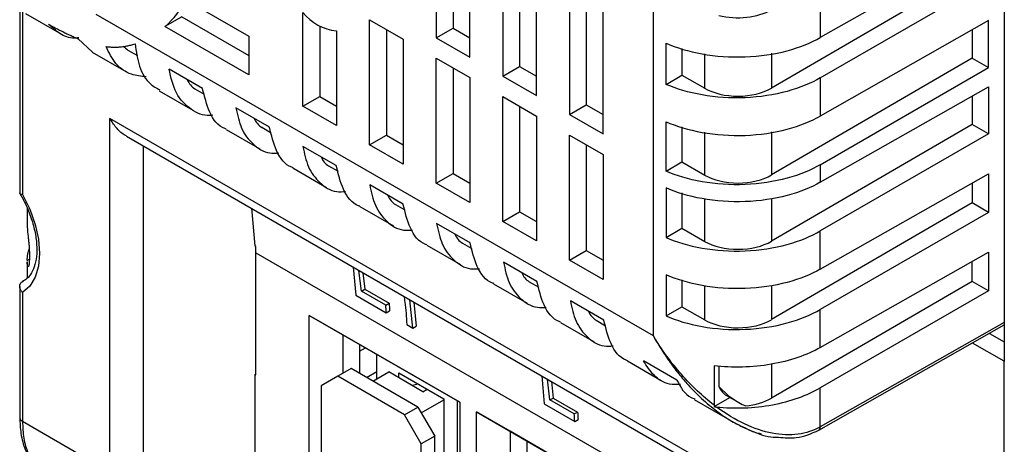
# Model space of a CAD drawing. Header units: millimetres. Extents: x 6 to 273, y 6 to 210.
# Tile 39 of 52: x 216 to 232, y 143 to 150. Entities that reach past the tile are written whole.
import ezdxf

# ---------------------------------------------------------------- set-up
doc = ezdxf.new("R2010")
doc.units = ezdxf.units.MM

msp = doc.modelspace()

# ---------------------------------------------------------------- linework, layer by layer
at = {"color": 7, "linetype": 'Continuous', "lineweight": 25}
for p, q in [((232.355, 153.452), (232.355, 144.142)), ((222.746, 151.733), (222.746, 149.619)), ((222.746, 151.733), (222.746, 149.619)), ((223.03, 151.57), (223.03, 149.783)), ((223.314, 149.291), (223.314, 151.406)), ((223.314, 149.291), (223.314, 151.406)), ((232.089, 151.237), (229.242, 149.622)), ((232.089, 151.237), (229.242, 149.622)), ((223.873, 151.083), (223.873, 148.968)), ((223.873, 151.083), (223.873, 148.968)), ((224.157, 150.919), (224.157, 149.132)), ((224.441, 148.641), (224.441, 150.755)), ((224.441, 148.641), (224.441, 150.755)), ((231.812, 150.743), (228.418, 148.767)), ((229.242, 148.94), (232.089, 150.584)), ((229.242, 148.94), (232.089, 150.584)), ((225, 150.432), (225, 148.318)), ((225, 150.432), (225, 148.318)), ((218.518, 150.254), (219.575, 149.643)), ((218.518, 150.254), (219.575, 149.643)), ((225.284, 150.268), (225.284, 148.481)), ((229.242, 150.268), (229.242, 149.622)), ((229.242, 150.268), (229.242, 149.622)), ((215.701, 150.115), (215.701, 146.993)), ((215.748, 150.081), (215.748, 146.965)), ((225.568, 147.99), (225.568, 150.104)), ((225.568, 147.99), (225.568, 150.104)), ((226.42, 144.572), (226.42, 150.078)), ((226.42, 144.572), (226.42, 150.078)), ((215.797, 150.027), (216.366, 149.699)), ((215.797, 150.027), (216.366, 149.699)), ((226.42, 144.572), (216.995, 150.013)), ((226.42, 144.572), (216.995, 150.013)), ((218.444, 149.971), (218.158, 149.808)), ((218.444, 149.971), (219.575, 149.318)), ((220.492, 148.46), (220.492, 150.045)), ((220.492, 148.46), (220.492, 150.045)), ((221.619, 149.923), (222.187, 149.595)), ((221.619, 147.809), (221.619, 149.923)), ((221.619, 149.923), (222.187, 149.595)), ((221.619, 147.809), (221.619, 149.923)), ((232.089, 149.909), (229.242, 148.294)), ((232.089, 149.909), (229.242, 148.294)), ((232.089, 149.114), (232.089, 149.909)), ((232.089, 149.114), (232.089, 149.909)), ((219.575, 148.99), (218.158, 149.808)), ((219.575, 148.99), (218.158, 149.808)), ((220.775, 149.817), (220.775, 148.623)), ((221.06, 149.736), (221.06, 148.132)), ((221.06, 149.736), (221.06, 148.132)), ((221.902, 149.76), (221.902, 147.972)), ((222.746, 149.619), (223.03, 149.783)), ((222.746, 149.619), (223.03, 149.783)), ((223.03, 149.783), (223.314, 149.619)), ((231.812, 149.752), (231.812, 149.274)), ((216.691, 149.602), (216.93, 149.377)), ((216.691, 149.602), (216.93, 149.377)), ((219.575, 149.643), (219.575, 148.99)), ((219.575, 149.643), (219.575, 148.99)), ((222.187, 149.595), (222.187, 147.481)), ((222.187, 149.595), (222.187, 147.481)), ((222.746, 149.619), (223.314, 149.291)), ((222.746, 149.619), (223.314, 149.291)), ((217.532, 149.409), (217.692, 149.317)), ((226.633, 148.83), (226.633, 149.526)), ((226.633, 148.83), (226.633, 149.526)), ((226.903, 149.437), (226.903, 148.986)), ((216.928, 149.374), (217.498, 149.046)), ((216.928, 149.374), (217.498, 149.046)), ((222.746, 149.272), (223.314, 148.945)), ((222.746, 147.158), (222.746, 149.272)), ((222.746, 149.272), (223.314, 148.945)), ((222.746, 147.158), (222.746, 149.272)), ((227.287, 148.764), (227.287, 149.348)), ((228.418, 149.356), (228.418, 148.767)), ((231.812, 149.274), (228.418, 147.297)), ((231.812, 149.274), (232.089, 149.114)), ((231.812, 149.274), (232.089, 149.114)), ((218.793, 148.761), (218.227, 149.087)), ((218.793, 148.761), (218.227, 149.087)), ((223.03, 149.109), (223.03, 147.322)), ((223.873, 148.968), (224.157, 149.132)), ((223.873, 148.968), (224.157, 149.132)), ((224.157, 149.132), (224.441, 148.968)), ((229.242, 147.47), (232.089, 149.114)), ((229.242, 147.47), (232.089, 149.114)), ((223.314, 148.945), (223.314, 146.831)), ((223.314, 148.945), (223.314, 146.831)), ((223.873, 148.968), (224.441, 148.641)), ((223.873, 148.968), (224.441, 148.641)), ((226.633, 148.83), (226.903, 148.986)), ((226.633, 148.83), (226.903, 148.986)), ((226.903, 148.986), (227.287, 148.764)), ((229.242, 148.94), (229.242, 148.294)), ((229.242, 148.94), (229.242, 148.294)), ((218.664, 148.756), (218.822, 148.664)), ((229.242, 147.172), (232.089, 148.787)), ((229.242, 147.172), (232.089, 148.787)), ((232.089, 148.787), (232.089, 147.992)), ((232.089, 148.787), (232.089, 147.992)), ((218.06, 148.721), (218.629, 148.392)), ((218.06, 148.721), (218.629, 148.392)), ((220.492, 148.46), (220.775, 148.623)), ((220.492, 148.46), (220.775, 148.623)), ((220.775, 148.623), (221.06, 148.459)), ((223.873, 148.622), (224.441, 148.294)), ((223.873, 146.508), (223.873, 148.622)), ((223.873, 148.622), (224.441, 148.294)), ((223.873, 146.508), (223.873, 148.622)), ((231.812, 148.63), (231.812, 148.152)), ((219.924, 148.108), (219.359, 148.434)), ((219.924, 148.108), (219.359, 148.434)), ((221.06, 148.132), (220.492, 148.46)), ((221.06, 148.132), (220.492, 148.46)), ((224.157, 148.458), (224.157, 146.671)), ((225, 148.318), (225.284, 148.481)), ((225, 148.318), (225.284, 148.481)), ((225.284, 148.481), (225.568, 148.317)), ((230.874, 140.371), (217.225, 148.25)), ((217.225, 142.275), (217.225, 148.25)), ((224.441, 148.294), (224.441, 146.18)), ((224.441, 148.294), (224.441, 146.18)), ((225, 148.318), (225.568, 147.99)), ((225, 148.318), (225.568, 147.99)), ((219.191, 148.068), (219.761, 147.739)), ((219.191, 148.068), (219.761, 147.739)), ((219.795, 148.103), (219.954, 148.011)), ((226.633, 147.36), (226.633, 148.198)), ((226.633, 147.36), (226.633, 148.198)), ((226.903, 148.109), (226.903, 147.516)), ((231.812, 148.152), (228.418, 146.175)), ((232.089, 147.992), (231.812, 148.152)), ((232.089, 147.992), (231.812, 148.152)), ((217.506, 147.952), (230.759, 140.302)), ((221.619, 147.809), (221.902, 147.972)), ((221.619, 147.809), (221.902, 147.972)), ((221.902, 147.972), (222.187, 147.808)), ((225, 147.971), (225.568, 147.644)), ((225, 145.857), (225, 147.971)), ((225, 147.971), (225.568, 147.644)), ((225, 145.857), (225, 147.971)), ((227.287, 147.294), (227.287, 148.02)), ((228.418, 148.029), (228.418, 147.297)), ((232.089, 147.992), (229.242, 146.349)), ((232.089, 147.992), (229.242, 146.349)), ((217.79, 147.788), (217.79, 142.274)), ((221.056, 147.454), (220.49, 147.781)), ((221.056, 147.454), (220.49, 147.781)), ((222.187, 147.481), (221.619, 147.809)), ((222.187, 147.481), (221.619, 147.809)), ((225.284, 147.808), (225.284, 146.021)), ((225.568, 147.644), (225.568, 145.529)), ((225.568, 147.644), (225.568, 145.529)), ((220.323, 147.415), (220.892, 147.086)), ((220.323, 147.415), (220.892, 147.086)), ((220.926, 147.449), (221.085, 147.358)), ((226.633, 147.36), (226.903, 147.516)), ((226.633, 147.36), (226.903, 147.516)), ((226.903, 147.516), (227.287, 147.294)), ((229.242, 147.47), (229.242, 147.172)), ((229.242, 147.47), (229.242, 147.172)), ((222.746, 147.158), (223.03, 147.322)), ((222.746, 147.158), (223.03, 147.322)), ((223.03, 147.322), (223.314, 147.158)), ((229.242, 145.703), (232.089, 147.318)), ((229.242, 145.703), (232.089, 147.318)), ((232.089, 147.318), (232.089, 146.664)), ((232.089, 147.318), (232.089, 146.664)), ((222.187, 146.801), (221.621, 147.128)), ((222.187, 146.801), (221.621, 147.128)), ((223.314, 146.831), (222.746, 147.158)), ((223.314, 146.831), (222.746, 147.158)), ((226.633, 147.076), (226.633, 146.238)), ((226.633, 147.076), (226.633, 146.238)), ((231.812, 147.161), (231.812, 146.824)), ((226.903, 146.992), (226.903, 146.394)), ((227.287, 146.173), (227.287, 146.898)), ((215.827, 146.731), (215.827, 146.458)), ((219.62, 146.732), (219.679, 146.096)), ((221.454, 146.762), (222.023, 146.433)), ((221.454, 146.762), (222.023, 146.433)), ((222.058, 146.796), (222.216, 146.705)), ((228.418, 146.897), (228.418, 146.175)), ((231.812, 146.824), (228.418, 144.848)), ((232.089, 146.664), (231.812, 146.824)), ((232.089, 146.664), (231.812, 146.824)), ((223.873, 146.508), (224.157, 146.671)), ((223.873, 146.508), (224.157, 146.671)), ((224.157, 146.671), (224.441, 146.507)), ((232.089, 146.664), (229.242, 145.021)), ((232.089, 146.664), (229.242, 145.021)), ((223.318, 146.148), (222.753, 146.475)), ((223.318, 146.148), (222.753, 146.475)), ((224.441, 146.18), (223.873, 146.508)), ((224.441, 146.18), (223.873, 146.508)), ((226.633, 146.238), (226.903, 146.394)), ((226.633, 146.238), (226.903, 146.394)), ((226.903, 146.394), (227.287, 146.173)), ((229.242, 145.703), (229.242, 146.349)), ((229.242, 145.703), (229.242, 146.349)), ((219.694, 146.087), (219.679, 146.096)), ((222.585, 146.109), (223.155, 145.78)), ((222.585, 146.109), (223.155, 145.78)), ((223.189, 146.143), (223.348, 146.052)), ((215.864, 145.983), (215.864, 145.863)), ((219.695, 143.913), (219.695, 145.98)), ((219.695, 145.98), (230.756, 139.594)), ((225, 145.857), (225.284, 146.021)), ((225, 145.857), (225.284, 146.021)), ((225.284, 146.021), (225.568, 145.856)), ((229.242, 144.375), (232.089, 145.99)), ((229.242, 144.375), (232.089, 145.99)), ((232.089, 145.99), (232.089, 145.337)), ((232.089, 145.99), (232.089, 145.337)), ((215.827, 145.847), (215.864, 145.869)), ((215.827, 145.829), (215.827, 145.55)), ((221.342, 145.738), (221.386, 145.262)), ((224.45, 145.495), (223.884, 145.822)), ((224.45, 145.495), (223.884, 145.822)), ((225.568, 145.529), (225, 145.857)), ((225.568, 145.529), (225, 145.857)), ((231.812, 145.496), (231.812, 145.833)), ((221.481, 145.33), (221.438, 145.682)), ((221.507, 145.642), (221.537, 145.363)), ((226.633, 145.606), (226.633, 144.91)), ((226.633, 145.606), (226.633, 144.91)), ((215.701, 145.41), (215.701, 143.193)), ((215.747, 145.492), (215.767, 145.503)), ((223.717, 145.456), (224.286, 145.127)), ((223.717, 145.456), (224.286, 145.127)), ((224.32, 145.49), (224.479, 145.398)), ((226.903, 145.522), (226.903, 145.066)), ((227.287, 144.845), (227.287, 145.428)), ((231.812, 145.496), (228.418, 143.52)), ((228.418, 145.427), (228.418, 144.848)), ((232.089, 145.337), (231.812, 145.496)), ((232.089, 145.337), (231.812, 145.496)), ((215.748, 145.307), (215.748, 143.128)), ((221.386, 145.262), (221.9, 144.965)), ((221.481, 145.33), (221.537, 145.363)), ((221.892, 145.093), (221.481, 145.33)), ((221.537, 145.363), (221.949, 145.125)), ((232.089, 145.337), (229.242, 143.693)), ((232.089, 145.337), (229.242, 143.693)), ((221.892, 145.093), (221.949, 145.125)), ((222.35, 144.705), (222.3, 145.185)), ((222.369, 145.145), (222.407, 144.738)), ((225.581, 144.842), (225.015, 145.168)), ((225.581, 144.842), (225.015, 145.168)), ((226.633, 144.91), (226.903, 145.066)), ((226.633, 144.91), (226.903, 145.066)), ((226.903, 145.066), (227.287, 144.845)), ((220.599, 144.919), (223.144, 143.45)), ((220.599, 141.98), (220.599, 144.919)), ((221.167, 144.591), (220.599, 144.919)), ((221.9, 144.965), (221.957, 144.998)), ((229.242, 144.375), (229.242, 145.021)), ((229.242, 144.375), (229.242, 145.021)), ((222.247, 144.765), (222.35, 144.705)), ((222.35, 144.705), (222.407, 144.738)), ((224.848, 144.802), (225.417, 144.474)), ((224.848, 144.802), (225.417, 144.474)), ((225.452, 144.837), (225.611, 144.745)), ((229.217, 142.978), (232.355, 144.758)), ((229.217, 142.978), (232.355, 144.758)), ((232.355, 144.799), (229.242, 143.033)), ((232.355, 144.799), (229.242, 143.033)), ((223.144, 143.45), (221.167, 144.591)), ((221.167, 144.591), (221.167, 143.941)), ((232.105, 144.616), (232.355, 144.471)), ((221.45, 144.428), (221.45, 143.938)), ((232.351, 144.144), (231.817, 144.453)), ((221.45, 144.315), (221.547, 144.372)), ((221.744, 143.85), (221.744, 144.258)), ((221.744, 143.85), (221.744, 144.258)), ((225.979, 144.149), (226.549, 143.821)), ((225.979, 144.149), (226.549, 143.821)), ((226.817, 143.824), (226.252, 144.15)), ((226.817, 143.824), (226.252, 144.15)), ((227.446, 144.068), (227.446, 143.401)), ((227.446, 144.068), (227.446, 143.401)), ((228.418, 144.102), (228.418, 143.52)), ((232.351, 137.38), (232.351, 144.144)), ((219.68, 143.922), (219.695, 143.931)), ((219.68, 143.922), (219.68, 141.802)), ((219.68, 143.922), (219.695, 143.913)), ((221.306, 144.021), (221.08, 143.891)), ((221.306, 144.021), (221.08, 143.891)), ((222.437, 143.368), (221.306, 144.021)), ((222.437, 143.368), (221.306, 144.021)), ((221.568, 143.87), (221.744, 143.971)), ((221.674, 143.809), (221.942, 143.964)), ((221.674, 143.809), (221.942, 143.964)), ((222.522, 143.629), (221.942, 143.964)), ((222.522, 143.629), (221.942, 143.964)), ((222.112, 143.948), (222.876, 143.507)), ((222.112, 143.866), (222.112, 143.948)), ((222.112, 143.948), (222.876, 143.507)), ((222.112, 143.866), (222.112, 143.948)), ((227.527, 144.064), (227.527, 143.718)), ((221.08, 143.891), (220.797, 143.727)), ((221.08, 143.891), (220.797, 143.727)), ((222.211, 143.238), (221.08, 143.891)), ((222.211, 143.238), (221.08, 143.891)), ((222.442, 143.757), (222.339, 143.735)), ((222.442, 143.757), (222.339, 143.735)), ((224.53, 143.897), (224.574, 143.421)), ((224.669, 143.489), (224.627, 143.842)), ((224.696, 143.802), (224.726, 143.522)), ((220.797, 143.727), (220.797, 142.421)), ((220.797, 143.727), (220.797, 142.421)), ((222.522, 143.629), (222.593, 143.67)), ((222.522, 143.629), (222.593, 143.67)), ((229.242, 143.033), (229.242, 143.693)), ((229.242, 143.033), (229.242, 143.693)), ((222.494, 143.27), (222.876, 143.491)), ((222.494, 143.27), (222.876, 143.491)), ((222.876, 143.507), (222.876, 143.491)), ((222.876, 143.507), (222.876, 143.491)), ((222.876, 143.491), (222.876, 142.478)), ((222.876, 143.491), (222.876, 142.478)), ((223.102, 143.474), (223.102, 142.331)), ((223.102, 143.474), (223.102, 142.331)), ((223.102, 143.474), (223.102, 143.474)), ((223.102, 143.474), (223.102, 143.474)), ((223.144, 143.45), (223.144, 140.51)), ((224.574, 143.421), (225.088, 143.124)), ((224.669, 143.489), (224.726, 143.522)), ((225.08, 143.252), (224.669, 143.489)), ((224.726, 143.522), (225.137, 143.285)), ((227.111, 143.496), (227.774, 143.113)), ((227.111, 143.496), (227.774, 143.113)), ((227.448, 143.376), (227.715, 143.53)), ((227.448, 143.376), (227.715, 143.53)), ((227.656, 143.564), (227.853, 143.451)), ((222.211, 143.238), (222.437, 143.368)), ((222.211, 143.238), (222.437, 143.368)), ((222.494, 142.748), (222.211, 143.238)), ((222.494, 142.748), (222.211, 143.238)), ((222.437, 143.368), (222.72, 142.878)), ((222.437, 143.368), (222.72, 142.878)), ((223.427, 143.287), (225.973, 141.817)), ((223.427, 140.347), (223.427, 143.287)), ((223.995, 142.959), (223.427, 143.287)), ((225.08, 143.252), (225.137, 143.285)), ((215.748, 143.128), (217.225, 142.275)), ((225.088, 143.124), (225.145, 143.157)), ((225.973, 141.817), (223.995, 142.959)), ((223.995, 142.959), (223.995, 142.308)), ((222.72, 142.878), (222.494, 142.748)), ((222.72, 142.878), (222.494, 142.748)), ((222.494, 141.441), (222.494, 142.748)), ((222.494, 141.441), (222.494, 142.748)), ((222.72, 141.572), (222.72, 142.878)), ((222.72, 141.572), (222.72, 142.878)), ((224.278, 142.795), (224.278, 142.305))]:
    msp.add_line(p, q, dxfattribs=at)
at = {"color": 7, "linetype": 'Continuous', "lineweight": 25, "flags": 128}
for points in [[(218.444, 149.971), (218.284, 149.88), (218.158, 149.808)], [(215.748, 146.965), (215.87, 146.715), (215.961, 146.46), (216.017, 146.208), (216.036, 145.97), (216.017, 145.753), (215.961, 145.566), (215.87, 145.416), (215.748, 145.307)]]:
    msp.add_lwpolyline(points, dxfattribs=at)
at = {"color": 7, "linetype": 'Continuous', "lineweight": 25}
for centre, radius, start, end in [((217.013, 151.099), 1.726, 311.5678, 330.6632), ((217.013, 151.099), 1.726, 311.5678, 330.6632), ((221.141, 150.562), 0.829, 218.5135, 264.3722), ((221.141, 150.562), 0.829, 218.5135, 264.3722), ((215.777, 143.199), 0.077, 184.1998, 247.1204), ((229.185, 143.026), 0.0572, 301.4251, 7.2987), ((229.185, 143.026), 0.0572, 301.4251, 7.2987)]:
    msp.add_arc(centre, radius, start, end, dxfattribs=at)
for centre, major_axis, ratio, start_param, end_param in [((227.852, 150.421), (0.8, 0.003), 0.579801, 4.291819, 5.495587), ((217.934, 150.101), (0.403, 0.691), 0.579895, 2.921199, 3.143793), ((219.065, 149.448), (0.403, 0.691), 0.579895, 2.725542, 3.143793), ((227.852, 149.094), (0.8, 0.003), 0.579801, 3.92479, 5.495587), ((220.197, 148.794), (0.403, 0.691), 0.579895, 2.725542, 3.143793), ((221.328, 148.141), (0.403, 0.691), 0.579895, 2.725542, 3.143793), ((227.852, 147.624), (0.8, 0.003), 0.579801, 3.92479, 5.495587), ((222.459, 147.488), (0.403, 0.691), 0.579895, 2.725542, 3.143793), ((223.591, 146.835), (0.403, 0.691), 0.579895, 2.725542, 3.143793), ((227.852, 146.502), (0.8, 0.003), 0.579801, 3.92479, 5.495587), ((224.722, 146.182), (0.403, 0.691), 0.579895, 2.725542, 3.143793), ((225.853, 145.529), (0.403, 0.691), 0.579895, 2.725542, 3.143793), ((227.852, 145.174), (0.8, 0.003), 0.579801, 3.92479, 5.495587), ((227.852, 144.375), (-0.566, 0.98), 0.577335, 1.937784, 2.51741), ((228.058, 144.256), (0.403, 0.691), 0.579895, 2.725343, 3.143793), ((227.852, 143.846), (0.8, 0.003), 0.579801, 4.871444, 5.495587)]:
    msp.add_ellipse(centre, major_axis=major_axis, ratio=ratio, start_param=start_param, end_param=end_param, dxfattribs=at)
for points, knots in [([(216.19, 149.845), (216.215, 149.832), (216.265, 149.805), (216.338, 149.766), (216.411, 149.73), (216.482, 149.695), (216.553, 149.662), (216.623, 149.63), (216.668, 149.611), (216.691, 149.602)], [0, 0, 0, 0, 0.139641, 0.280158, 0.42167, 0.564296, 0.708151, 0.85335, 1, 1, 1, 1]), ([(216.698, 149.617), (216.673, 149.614), (216.554, 149.602), (216.375, 149.677), (216.251, 149.79), (216.19, 149.845)], [0, 0, 0, 0, 0.116173, 0.564648, 1, 1, 1, 1]), ([(216.19, 149.845), (216.215, 149.832), (216.265, 149.805), (216.338, 149.766), (216.411, 149.73), (216.482, 149.695), (216.553, 149.662), (216.623, 149.63), (216.668, 149.611), (216.691, 149.602)], [0, 0, 0, 0, 0.139641, 0.280158, 0.42167, 0.564296, 0.708151, 0.85335, 1, 1, 1, 1]), ([(216.665, 149.614), (216.652, 149.613), (216.543, 149.604), (216.376, 149.678), (216.251, 149.79), (216.19, 149.845)], [0, 0, 0, 0, 0.067839, 0.540839, 1, 1, 1, 1]), ([(226.633, 149.526), (226.807, 149.45), (227.015, 149.386), (227.473, 149.304), (227.723, 149.286), (228.218, 149.304), (228.462, 149.34), (228.897, 149.456), (229.087, 149.534), (229.242, 149.622)], [0, 0, 0, 0, 0.25, 0.25, 0.5, 0.5, 0.75, 0.75, 1, 1, 1, 1]), ([(226.633, 149.526), (226.807, 149.45), (227.015, 149.386), (227.473, 149.304), (227.723, 149.286), (228.218, 149.304), (228.462, 149.34), (228.897, 149.456), (229.087, 149.534), (229.242, 149.622)], [0, 0, 0, 0, 0.25, 0.25, 0.5, 0.5, 0.75, 0.75, 1, 1, 1, 1]), ([(217.161, 149.469), (217.185, 149.467), (217.232, 149.462), (217.303, 149.459), (217.373, 149.461), (217.442, 149.467), (217.512, 149.478), (217.581, 149.494), (217.628, 149.508), (217.651, 149.515)], [0, 0, 0, 0, 0.144842, 0.288852, 0.43213, 0.574779, 0.716904, 0.858609, 1, 1, 1, 1]), ([(217.161, 149.469), (217.185, 149.467), (217.232, 149.462), (217.303, 149.459), (217.373, 149.461), (217.442, 149.467), (217.512, 149.478), (217.581, 149.494), (217.628, 149.508), (217.651, 149.515)], [0, 0, 0, 0, 0.144842, 0.288852, 0.43213, 0.574779, 0.716904, 0.858609, 1, 1, 1, 1]), ([(217.839, 148.957), (217.754, 148.966), (217.557, 148.987), (217.314, 149.157), (217.211, 149.367), (217.161, 149.469)], [0, 0, 0, 0, 0.278609, 0.647843, 1, 1, 1, 1]), ([(217.839, 148.957), (217.754, 148.966), (217.557, 148.987), (217.314, 149.157), (217.211, 149.367), (217.161, 149.469)], [0, 0, 0, 0, 0.278609, 0.647843, 1, 1, 1, 1]), ([(217.651, 149.515), (217.671, 149.384), (217.712, 149.114), (217.864, 148.846), (218.015, 148.768), (218.07, 148.739)], [0, 0, 0, 0, 0.373137, 0.771835, 1, 1, 1, 1]), ([(217.651, 149.515), (217.671, 149.384), (217.712, 149.114), (217.864, 148.846), (218.015, 148.768), (218.07, 148.739)], [0, 0, 0, 0, 0.373137, 0.771835, 1, 1, 1, 1]), ([(218.965, 148.307), (218.949, 148.305), (218.811, 148.289), (218.583, 148.399), (218.326, 148.65), (218.26, 148.945), (218.227, 149.087)], [0, 0, 0, 0, 0.039334, 0.335278, 0.678247, 1, 1, 1, 1]), ([(218.965, 148.307), (218.949, 148.305), (218.811, 148.289), (218.583, 148.399), (218.326, 148.65), (218.26, 148.945), (218.227, 149.087)], [0, 0, 0, 0, 0.039334, 0.335278, 0.678247, 1, 1, 1, 1]), ([(229.242, 148.94), (229.087, 148.851), (228.897, 148.771), (228.462, 148.652), (228.218, 148.614), (227.723, 148.593), (227.473, 148.61), (227.015, 148.691), (226.807, 148.754), (226.633, 148.83)], [0, 0, 0, 0, 0.25, 0.25, 0.5, 0.5, 0.75, 0.75, 1, 1, 1, 1]), ([(229.242, 148.94), (229.087, 148.851), (228.897, 148.771), (228.462, 148.652), (228.218, 148.614), (227.723, 148.593), (227.473, 148.61), (227.015, 148.691), (226.807, 148.754), (226.633, 148.83)], [0, 0, 0, 0, 0.25, 0.25, 0.5, 0.5, 0.75, 0.75, 1, 1, 1, 1]), ([(219.194, 148.073), (219.186, 148.075), (219.059, 148.115), (218.896, 148.335), (218.827, 148.622), (218.793, 148.761)], [0, 0, 0, 0, 0.032192, 0.531541, 1, 1, 1, 1]), ([(219.194, 148.073), (219.186, 148.075), (219.059, 148.115), (218.896, 148.335), (218.827, 148.622), (218.793, 148.761)], [0, 0, 0, 0, 0.032192, 0.531541, 1, 1, 1, 1]), ([(219.359, 148.434), (219.384, 148.313), (219.437, 148.063), (219.639, 147.805), (219.859, 147.658), (220.031, 147.666), (220.082, 147.669)], [0, 0, 0, 0, 0.275974, 0.569139, 0.869871, 1, 1, 1, 1]), ([(219.359, 148.434), (219.384, 148.313), (219.437, 148.063), (219.639, 147.805), (219.859, 147.658), (220.031, 147.666), (220.082, 147.669)], [0, 0, 0, 0, 0.275974, 0.569139, 0.869871, 1, 1, 1, 1]), ([(217.508, 147.956), (217.494, 147.963), (217.428, 147.995), (217.327, 148.096), (217.259, 148.199), (217.225, 148.25)], [0, 0, 0, 0, 0.11533, 0.562453, 1, 1, 1, 1]), ([(226.633, 148.198), (226.807, 148.122), (227.015, 148.058), (227.473, 147.976), (227.723, 147.958), (228.218, 147.976), (228.462, 148.013), (228.897, 148.128), (229.087, 148.206), (229.242, 148.294)], [0, 0, 0, 0, 0.25, 0.25, 0.5, 0.5, 0.75, 0.75, 1, 1, 1, 1]), ([(226.633, 148.198), (226.807, 148.122), (227.015, 148.058), (227.473, 147.976), (227.723, 147.958), (228.218, 147.976), (228.462, 148.013), (228.897, 148.128), (229.087, 148.206), (229.242, 148.294)], [0, 0, 0, 0, 0.25, 0.25, 0.5, 0.5, 0.75, 0.75, 1, 1, 1, 1]), ([(220.325, 147.42), (220.317, 147.422), (220.191, 147.462), (220.028, 147.682), (219.958, 147.969), (219.924, 148.108)], [0, 0, 0, 0, 0.032192, 0.531541, 1, 1, 1, 1]), ([(220.325, 147.42), (220.317, 147.422), (220.191, 147.462), (220.028, 147.682), (219.958, 147.969), (219.924, 148.108)], [0, 0, 0, 0, 0.032192, 0.531541, 1, 1, 1, 1]), ([(220.49, 147.781), (220.516, 147.66), (220.568, 147.41), (220.771, 147.152), (220.99, 147.004), (221.162, 147.013), (221.214, 147.016)], [0, 0, 0, 0, 0.275974, 0.569139, 0.869871, 1, 1, 1, 1]), ([(220.49, 147.781), (220.516, 147.66), (220.568, 147.41), (220.771, 147.152), (220.99, 147.004), (221.162, 147.013), (221.214, 147.016)], [0, 0, 0, 0, 0.275974, 0.569139, 0.869871, 1, 1, 1, 1]), ([(221.456, 146.767), (221.449, 146.769), (221.322, 146.809), (221.159, 147.029), (221.089, 147.316), (221.056, 147.454)], [0, 0, 0, 0, 0.032192, 0.531541, 1, 1, 1, 1]), ([(221.456, 146.767), (221.449, 146.769), (221.322, 146.809), (221.159, 147.029), (221.089, 147.316), (221.056, 147.454)], [0, 0, 0, 0, 0.032192, 0.531541, 1, 1, 1, 1]), ([(229.242, 147.47), (229.087, 147.381), (228.897, 147.301), (228.462, 147.182), (228.218, 147.144), (227.723, 147.123), (227.473, 147.141), (227.015, 147.221), (226.807, 147.285), (226.633, 147.36)], [0, 0, 0, 0, 0.25, 0.25, 0.5, 0.5, 0.75, 0.75, 1, 1, 1, 1]), ([(229.242, 147.47), (229.087, 147.381), (228.897, 147.301), (228.462, 147.182), (228.218, 147.144), (227.723, 147.123), (227.473, 147.141), (227.015, 147.221), (226.807, 147.285), (226.633, 147.36)], [0, 0, 0, 0, 0.25, 0.25, 0.5, 0.5, 0.75, 0.75, 1, 1, 1, 1]), ([(221.621, 147.128), (221.647, 147.007), (221.7, 146.756), (221.902, 146.499), (222.122, 146.351), (222.293, 146.36), (222.345, 146.362)], [0, 0, 0, 0, 0.275974, 0.569139, 0.869871, 1, 1, 1, 1]), ([(221.621, 147.128), (221.647, 147.007), (221.7, 146.756), (221.902, 146.499), (222.122, 146.351), (222.293, 146.36), (222.345, 146.362)], [0, 0, 0, 0, 0.275974, 0.569139, 0.869871, 1, 1, 1, 1]), ([(229.242, 147.172), (229.087, 147.085), (228.897, 147.006), (228.462, 146.891), (228.218, 146.854), (227.723, 146.836), (227.473, 146.854), (227.015, 146.937), (226.807, 147), (226.633, 147.076)], [0, 0, 0, 0, 0.25, 0.25, 0.5, 0.5, 0.75, 0.75, 1, 1, 1, 1]), ([(229.242, 147.172), (229.087, 147.085), (228.897, 147.006), (228.462, 146.891), (228.218, 146.854), (227.723, 146.836), (227.473, 146.854), (227.015, 146.937), (226.807, 147), (226.633, 147.076)], [0, 0, 0, 0, 0.25, 0.25, 0.5, 0.5, 0.75, 0.75, 1, 1, 1, 1]), ([(215.748, 146.965), (215.738, 146.967), (215.721, 146.97), (215.706, 146.978), (215.7, 146.986), (215.701, 146.992), (215.701, 146.993)], [0, 0, 0, 0, 0.350636, 0.626632, 0.956213, 1, 1, 1, 1]), ([(215.702, 146.984), (215.719, 146.955), (215.78, 146.849), (215.867, 146.655), (215.946, 146.409), (215.988, 146.173), (215.993, 145.959), (215.964, 145.777), (215.904, 145.635), (215.831, 145.542), (215.772, 145.507), (215.747, 145.492)], [0, 0, 0, 0, 0.044736, 0.168959, 0.292977, 0.416292, 0.538638, 0.660051, 0.78131, 0.90461, 1, 1, 1, 1]), ([(222.588, 146.113), (222.58, 146.116), (222.454, 146.156), (222.29, 146.376), (222.221, 146.663), (222.187, 146.801)], [0, 0, 0, 0, 0.032192, 0.531541, 1, 1, 1, 1]), ([(222.588, 146.113), (222.58, 146.116), (222.454, 146.156), (222.29, 146.376), (222.221, 146.663), (222.187, 146.801)], [0, 0, 0, 0, 0.032192, 0.531541, 1, 1, 1, 1]), ([(215.828, 146.458), (215.828, 146.435), (215.829, 146.382), (215.839, 146.286), (215.85, 146.192), (215.857, 146.119), (215.863, 146.047), (215.863, 146.004), (215.864, 145.983)], [0, 0, 0, 0, 0.200522, 0.4663, 0.602617, 0.733225, 0.866129, 1, 1, 1, 1]), ([(222.753, 146.475), (222.778, 146.353), (222.831, 146.103), (223.034, 145.846), (223.253, 145.698), (223.425, 145.707), (223.477, 145.709)], [0, 0, 0, 0, 0.275974, 0.569139, 0.869871, 1, 1, 1, 1]), ([(222.753, 146.475), (222.778, 146.353), (222.831, 146.103), (223.034, 145.846), (223.253, 145.698), (223.425, 145.707), (223.477, 145.709)], [0, 0, 0, 0, 0.275974, 0.569139, 0.869871, 1, 1, 1, 1]), ([(226.633, 146.238), (226.807, 146.163), (227.015, 146.1), (227.473, 146.019), (227.723, 146.002), (228.218, 146.023), (228.462, 146.061), (228.897, 146.179), (229.087, 146.259), (229.242, 146.349)], [0, 0, 0, 0, 0.25, 0.25, 0.5, 0.5, 0.75, 0.75, 1, 1, 1, 1]), ([(226.633, 146.238), (226.807, 146.163), (227.015, 146.1), (227.473, 146.019), (227.723, 146.002), (228.218, 146.023), (228.462, 146.061), (228.897, 146.179), (229.087, 146.259), (229.242, 146.349)], [0, 0, 0, 0, 0.25, 0.25, 0.5, 0.5, 0.75, 0.75, 1, 1, 1, 1]), ([(223.719, 145.46), (223.711, 145.463), (223.585, 145.503), (223.422, 145.723), (223.352, 146.009), (223.318, 146.148)], [0, 0, 0, 0, 0.032192, 0.531541, 1, 1, 1, 1]), ([(223.719, 145.46), (223.711, 145.463), (223.585, 145.503), (223.422, 145.723), (223.352, 146.009), (223.318, 146.148)], [0, 0, 0, 0, 0.032192, 0.531541, 1, 1, 1, 1]), ([(215.864, 145.863), (215.863, 145.844), (215.863, 145.807), (215.857, 145.769), (215.85, 145.747), (215.839, 145.741), (215.829, 145.764), (215.828, 145.81), (215.828, 145.829)], [0, 0, 0, 0, 0.133734, 0.266746, 0.397573, 0.534208, 0.799787, 1, 1, 1, 1]), ([(223.884, 145.822), (223.91, 145.7), (223.963, 145.45), (224.165, 145.193), (224.385, 145.045), (224.556, 145.054), (224.608, 145.056)], [0, 0, 0, 0, 0.275974, 0.569139, 0.869871, 1, 1, 1, 1]), ([(223.884, 145.822), (223.91, 145.7), (223.963, 145.45), (224.165, 145.193), (224.385, 145.045), (224.556, 145.054), (224.608, 145.056)], [0, 0, 0, 0, 0.275974, 0.569139, 0.869871, 1, 1, 1, 1]), ([(229.242, 145.703), (229.087, 145.615), (228.897, 145.536), (228.462, 145.421), (228.218, 145.385), (227.723, 145.366), (227.473, 145.384), (227.015, 145.467), (226.807, 145.531), (226.633, 145.606)], [0, 0, 0, 0, 0.25, 0.25, 0.5, 0.5, 0.75, 0.75, 1, 1, 1, 1]), ([(229.242, 145.703), (229.087, 145.615), (228.897, 145.536), (228.462, 145.421), (228.218, 145.385), (227.723, 145.366), (227.473, 145.384), (227.015, 145.467), (226.807, 145.531), (226.633, 145.606)], [0, 0, 0, 0, 0.25, 0.25, 0.5, 0.5, 0.75, 0.75, 1, 1, 1, 1]), ([(215.748, 145.307), (215.742, 145.314), (215.73, 145.327), (215.718, 145.346), (215.71, 145.364), (215.704, 145.38), (215.702, 145.394), (215.7, 145.414), (215.703, 145.44), (215.718, 145.47), (215.735, 145.483), (215.744, 145.49)], [0, 0, 0, 0, 0.1118509, 0.2123463, 0.301487, 0.3792773, 0.4457268, 0.500855, 0.6780878, 0.8439764, 1, 1, 1, 1]), ([(224.85, 144.807), (224.843, 144.81), (224.716, 144.85), (224.553, 145.07), (224.483, 145.356), (224.45, 145.495)], [0, 0, 0, 0, 0.032192, 0.531541, 1, 1, 1, 1]), ([(224.85, 144.807), (224.843, 144.81), (224.716, 144.85), (224.553, 145.07), (224.483, 145.356), (224.45, 145.495)], [0, 0, 0, 0, 0.032192, 0.531541, 1, 1, 1, 1]), ([(222.2, 145.243), (222.205, 145.21), (222.231, 145.058), (222.24, 144.893), (222.247, 144.765)], [0, 0, 0, 0, 0.216786, 1, 1, 1, 1]), ([(225.015, 145.168), (225.041, 145.047), (225.094, 144.797), (225.296, 144.54), (225.516, 144.392), (225.687, 144.4), (225.739, 144.403)], [0, 0, 0, 0, 0.275974, 0.569139, 0.869871, 1, 1, 1, 1]), ([(225.015, 145.168), (225.041, 145.047), (225.094, 144.797), (225.296, 144.54), (225.516, 144.392), (225.687, 144.4), (225.739, 144.403)], [0, 0, 0, 0, 0.275974, 0.569139, 0.869871, 1, 1, 1, 1]), ([(226.633, 144.91), (226.807, 144.835), (227.015, 144.772), (227.473, 144.691), (227.723, 144.674), (228.218, 144.695), (228.462, 144.733), (228.897, 144.851), (229.087, 144.932), (229.242, 145.021)], [0, 0, 0, 0, 0.25, 0.25, 0.5, 0.5, 0.75, 0.75, 1, 1, 1, 1]), ([(226.633, 144.91), (226.807, 144.835), (227.015, 144.772), (227.473, 144.691), (227.723, 144.674), (228.218, 144.695), (228.462, 144.733), (228.897, 144.851), (229.087, 144.932), (229.242, 145.021)], [0, 0, 0, 0, 0.25, 0.25, 0.5, 0.5, 0.75, 0.75, 1, 1, 1, 1]), ([(225.982, 144.154), (225.974, 144.156), (225.848, 144.197), (225.684, 144.417), (225.615, 144.703), (225.581, 144.842)], [0, 0, 0, 0, 0.032192, 0.531541, 1, 1, 1, 1]), ([(225.982, 144.154), (225.974, 144.156), (225.848, 144.197), (225.684, 144.417), (225.615, 144.703), (225.581, 144.842)], [0, 0, 0, 0, 0.032192, 0.531541, 1, 1, 1, 1]), ([(227.446, 143.401), (227.253, 143.549), (227.066, 143.725), (226.719, 144.121), (226.559, 144.34), (226.42, 144.572)], [0, 0, 0, 0, 0.5, 0.5, 1, 1, 1, 1]), ([(227.446, 143.401), (227.253, 143.549), (227.066, 143.725), (226.719, 144.121), (226.559, 144.34), (226.42, 144.572)], [0, 0, 0, 0, 0.5, 0.5, 1, 1, 1, 1]), ([(226.42, 144.572), (226.468, 144.487), (226.552, 144.343), (226.696, 144.129), (226.841, 143.937), (227.034, 143.712), (227.257, 143.487), (227.515, 143.28), (227.687, 143.159), (227.773, 143.114), (227.774, 143.113)], [0, 0, 0, 0, 0.141685, 0.242613, 0.376988, 0.495577, 0.680041, 0.847216, 0.997406, 1, 1, 1, 1]), ([(226.42, 144.572), (226.468, 144.487), (226.552, 144.343), (226.696, 144.129), (226.841, 143.937), (227.034, 143.712), (227.257, 143.487), (227.515, 143.28), (227.687, 143.159), (227.773, 143.114), (227.774, 143.113)], [0, 0, 0, 0, 0.141685, 0.242613, 0.376988, 0.495577, 0.680041, 0.847216, 0.997406, 1, 1, 1, 1]), ([(229.242, 144.375), (229.131, 144.312), (229.004, 144.255), (228.723, 144.159), (228.57, 144.12), (228.252, 144.066), (228.087, 144.05), (227.761, 144.042), (227.599, 144.05), (227.446, 144.068)], [0, 0, 0, 0, 0.25, 0.25, 0.5, 0.5, 0.75, 0.75, 1, 1, 1, 1]), ([(229.242, 144.375), (229.131, 144.312), (229.004, 144.255), (228.723, 144.159), (228.57, 144.12), (228.252, 144.066), (228.087, 144.05), (227.761, 144.042), (227.599, 144.05), (227.446, 144.068)], [0, 0, 0, 0, 0.25, 0.25, 0.5, 0.5, 0.75, 0.75, 1, 1, 1, 1]), ([(226.876, 143.752), (226.812, 143.75), (226.638, 143.745), (226.42, 143.887), (226.307, 144.064), (226.252, 144.15)], [0, 0, 0, 0, 0.226079, 0.621076, 1, 1, 1, 1]), ([(226.876, 143.752), (226.812, 143.75), (226.638, 143.745), (226.42, 143.887), (226.307, 144.064), (226.252, 144.15)], [0, 0, 0, 0, 0.226079, 0.621076, 1, 1, 1, 1]), ([(226.817, 143.824), (226.882, 143.702), (226.958, 143.558), (227.097, 143.516), (227.118, 143.51)], [0, 0, 0, 0, 0.851967, 1, 1, 1, 1]), ([(226.817, 143.824), (226.882, 143.702), (226.958, 143.558), (227.097, 143.516), (227.118, 143.51)], [0, 0, 0, 0, 0.851967, 1, 1, 1, 1]), ([(227.487, 143.37), (227.638, 143.355), (227.796, 143.35), (228.116, 143.362), (228.277, 143.379), (228.586, 143.436), (228.735, 143.476), (229.009, 143.573), (229.133, 143.63), (229.242, 143.693)], [0, 0, 0, 0, 0.25, 0.25, 0.5, 0.5, 0.75, 0.75, 1, 1, 1, 1]), ([(227.487, 143.37), (227.638, 143.355), (227.796, 143.35), (228.116, 143.362), (228.277, 143.379), (228.586, 143.436), (228.735, 143.476), (229.009, 143.573), (229.133, 143.63), (229.242, 143.693)], [0, 0, 0, 0, 0.25, 0.25, 0.5, 0.5, 0.75, 0.75, 1, 1, 1, 1]), ([(227.446, 143.401), (227.446, 143.397), (227.446, 143.388), (227.447, 143.38), (227.448, 143.376)], [0, 0, 0, 0, 0.490565, 1, 1, 1, 1]), ([(227.446, 143.401), (227.446, 143.397), (227.446, 143.388), (227.447, 143.38), (227.448, 143.376)], [0, 0, 0, 0, 0.490565, 1, 1, 1, 1]), ([(227.448, 143.376), (227.454, 143.375), (227.467, 143.372), (227.481, 143.371), (227.487, 143.37)], [0, 0, 0, 0, 0.4980461, 1, 1, 1, 1]), ([(227.448, 143.376), (227.454, 143.375), (227.467, 143.372), (227.481, 143.371), (227.487, 143.37)], [0, 0, 0, 0, 0.4980461, 1, 1, 1, 1]), ([(229.242, 143.033), (229.016, 142.905), (228.735, 142.867), (228.279, 142.955), (228.122, 143.008), (227.804, 143.157), (227.644, 143.254), (227.487, 143.37)], [0, 0, 0, 0, 0.5, 0.5, 0.75, 0.75, 1, 1, 1, 1]), ([(229.242, 143.033), (229.016, 142.905), (228.735, 142.867), (228.279, 142.955), (228.122, 143.008), (227.804, 143.157), (227.644, 143.254), (227.487, 143.37)], [0, 0, 0, 0, 0.5, 0.5, 0.75, 0.75, 1, 1, 1, 1]), ([(215.701, 143.193), (215.705, 143.101), (215.713, 142.906), (215.789, 142.636), (215.926, 142.384), (216.072, 142.276), (216.149, 142.22)], [0, 0, 0, 0, 0.213467, 0.451227, 0.713557, 1, 1, 1, 1]), ([(215.748, 143.128), (215.752, 143.03), (215.761, 142.832), (215.823, 142.623), (215.895, 142.476), (215.961, 142.378), (216.041, 142.296), (216.103, 142.242), (216.144, 142.224), (216.15, 142.222)], [0, 0, 0, 0, 0.234712, 0.475793, 0.598868, 0.723544, 0.849821, 0.9777, 1, 1, 1, 1]), ([(227.774, 143.113), (227.878, 143.06), (228.096, 142.948), (228.359, 142.858), (228.508, 142.858), (228.538, 142.858)], [0, 0, 0, 0, 0.420162, 0.883576, 1, 1, 1, 1]), ([(227.774, 143.113), (227.878, 143.06), (228.096, 142.948), (228.359, 142.858), (228.508, 142.858), (228.538, 142.858)], [0, 0, 0, 0, 0.420162, 0.883576, 1, 1, 1, 1]), ([(227.774, 143.113), (227.84, 143.078), (227.971, 143.009), (228.128, 142.939), (228.22, 142.922), (228.244, 142.918)], [0, 0, 0, 0, 0.432621, 0.851011, 1, 1, 1, 1]), ([(227.774, 143.113), (227.84, 143.078), (227.971, 143.009), (228.128, 142.939), (228.22, 142.922), (228.244, 142.918)], [0, 0, 0, 0, 0.432621, 0.851011, 1, 1, 1, 1]), ([(228.538, 142.858), (228.639, 142.849), (228.881, 142.828), (229.093, 142.923), (229.217, 142.978)], [0, 0, 0, 0, 0.414905, 1, 1, 1, 1]), ([(228.538, 142.858), (228.639, 142.849), (228.881, 142.828), (229.093, 142.923), (229.217, 142.978)], [0, 0, 0, 0, 0.414905, 1, 1, 1, 1])]:
    msp.add_open_spline(points, degree=3, knots=knots, dxfattribs=at)
for points in [[(219.695, 145.98), (219.695, 146.016), (219.695, 146.052), (219.694, 146.087)], [(215.827, 145.847), (215.829, 145.919), (215.843, 145.991), (215.868, 146.062)], [(215.744, 145.49), (215.745, 145.49), (215.746, 145.491), (215.747, 145.492)], [(221.9, 144.965), (221.898, 145.008), (221.895, 145.05), (221.892, 145.093)], [(221.949, 145.125), (221.952, 145.083), (221.954, 145.041), (221.957, 144.998)], [(232.355, 144.142), (232.354, 144.143), (232.353, 144.143), (232.351, 144.144)], [(225.088, 143.124), (225.086, 143.167), (225.083, 143.21), (225.08, 143.252)], [(225.137, 143.285), (225.14, 143.242), (225.143, 143.2), (225.145, 143.157)]]:
    msp.add_open_spline(points, degree=3, dxfattribs=at)

doc.saveas('drawing.dxf')
